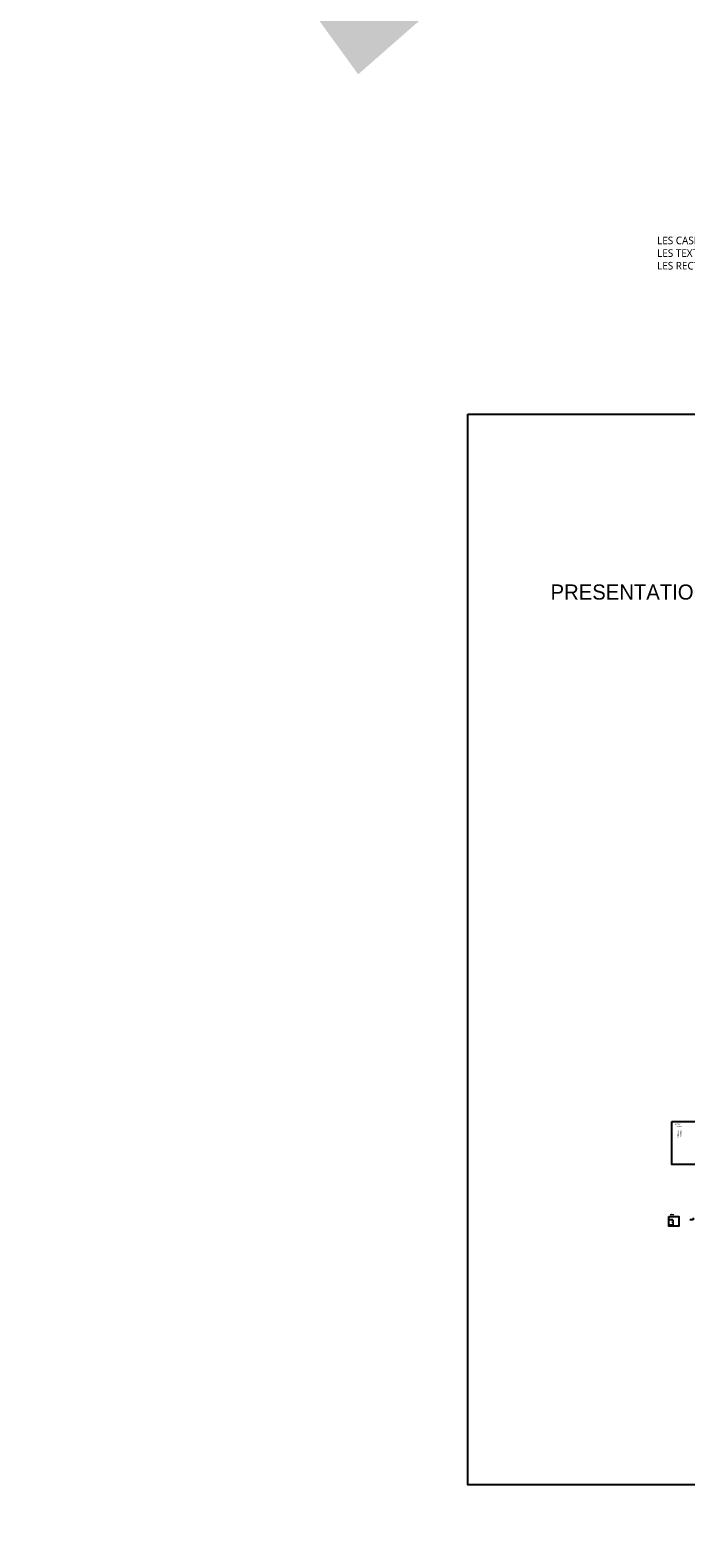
# Model space of a CAD drawing. Header units: millimetres. Extents: x -3314 to 21255525, y -15000 to 1735000.
# Tile 98 of 108: x 76969 to 293308, y 739667 to 1237333. Entities that reach past the tile are written whole.
import ezdxf
from ezdxf import colors
from ezdxf.entities.mleader import LeaderData, LeaderLine
from ezdxf.enums import TextEntityAlignment as Align
from ezdxf.math import Vec2, Vec3

# ---------------------------------------------------------------- set-up
doc = ezdxf.new("R2010")
doc.units = ezdxf.units.MM
doc.layers.add('0-NON_IMPRIMABLE_CONSTRUCTION', color=204, linetype='Continuous', true_color=0x6a0297, plot=False)
doc.layers.add('GEN-_-ANNOTATIONS-TXT-COT', color=250, linetype='Continuous', lineweight=15)
doc.layers.add('GEN-_-FMULT', color=210, linetype='Continuous', plot=False)
doc.layers.add('GEN-SYM-REPERE_COUPE', color=2, linetype='Continuous')
doc.styles.add('NORMAL', font='segoeui.ttf', dxfattribs={"height": 2.5})
doc.styles.add('NORMAL_M_2.5', font='segoeui.ttf', dxfattribs={"height": 2.5})
doc.styles.add('SOUS_TITRE_GRAS_4', font='seguisb.ttf', dxfattribs={"height": 4})
doc.styles.get("Standard").update_dxf_attribs({"font": 'segoeui.ttf'})
doc.styles.add('TITRE_5', font='seguisb.ttf', dxfattribs={"height": 5})
doc.dimstyles.new('EGIS_2.5_cm', dxfattribs={"dimtxt": 2.5, "dimasz": 2.5, "dimexe": 2.5, "dimexo": 2, "dimgap": 1.5, "dimtad": 1, "dimdec": 0, "dimlfac": 0.001, "dimzin": 4, "dimtxsty": 'Standard', "dimcen": 1.5, "dimadec": 1, "dimazin": 2, "dimtfac": 1, "dimtdec": 0, "dimtix": 1, "dimtmove": 1, "dimatfit": 1, "dimfxl": 1, "dimarcsym": 0})
doc.dimstyles.new('EGIS_MM_2.5', dxfattribs={"dimtxt": 2.5, "dimasz": 2.5, "dimexe": 2.5, "dimexo": 2, "dimgap": 1.5, "dimtad": 1, "dimdec": 0, "dimzin": 12, "dimtxsty": 'Standard', "dimcen": 1.5, "dimadec": 1, "dimazin": 2, "dimtfac": 1, "dimtdec": 0, "dimtix": 1, "dimtmove": 1, "dimatfit": 1, "dimfxl": 1, "dimarcsym": 0})

# ---------------------------------------------------------------- blocks, each defined once
blk = doc.blocks.new('*D340')
at = {"layer": 'Defpoints', "color": 0}
for p in [(289044, 844164), (289348, 844164), (289348, 843852)]:
    blk.add_point(p, dxfattribs=at)
at = {"layer": 'GEN-_-ANNOTATIONS-TXT-COT', "color": 0, "lineweight": -2, "ltscale": 0.15}
for p, q in [((289328, 844164), (289019, 844164)), ((289328, 843852), (289019, 843852)), ((289044, 843877), (289044, 844139))]:
    blk.add_line(p, q, dxfattribs=at)
at = {"layer": 'GEN-_-ANNOTATIONS-TXT-COT', "color": 0}
for points in [[(289048, 844139), (289040, 844139), (289044, 844164)], [(289040, 843877), (289048, 843877), (289044, 843852)]]:
    blk.add_solid(points, dxfattribs=at)
at = {"layer": 'GEN-_-ANNOTATIONS-TXT-COT', "color": 0, "insert": (289017, 844008), "char_height": 25, "attachment_point": 5, "rotation": 90}
blk.add_mtext('31 ', dxfattribs=at)
blk = doc.blocks.new('*D350')
at = {"layer": 'Defpoints', "color": 0}
for p in [(289044, 843708), (289348, 843708), (289348, 843680)]:
    blk.add_point(p, dxfattribs=at)
at = {"layer": 'GEN-_-ANNOTATIONS-TXT-COT', "color": 0, "lineweight": -2, "ltscale": 0.15}
for p, q in [((289328, 843708), (289019, 843708)), ((289328, 843680), (289019, 843680)), ((289044, 843733), (289044, 843758)), ((289044, 843680), (289044, 843708)), ((289044, 843655), (289044, 843630))]:
    blk.add_line(p, q, dxfattribs=at)
at = {"layer": 'GEN-_-ANNOTATIONS-TXT-COT', "color": 0}
for points in [[(289040, 843733), (289048, 843733), (289044, 843708)], [(289048, 843655), (289040, 843655), (289044, 843680)]]:
    blk.add_solid(points, dxfattribs=at)
at = {"layer": 'GEN-_-ANNOTATIONS-TXT-COT', "color": 0, "insert": (289017, 843694), "char_height": 25, "attachment_point": 5, "rotation": 90}
blk.add_mtext('28', dxfattribs=at)
blk = doc.blocks.new('*D363')
at = {"layer": 'Defpoints', "color": 0}
for p in [(289044, 844164), (289348, 844164), (289348, 843852)]:
    blk.add_point(p, dxfattribs=at)
at = {"layer": 'GEN-_-ANNOTATIONS-TXT-COT', "color": 0, "lineweight": -2, "ltscale": 0.15}
for p, q in [((289328, 844164), (289019, 844164)), ((289328, 843852), (289019, 843852)), ((289044, 843877), (289044, 844139))]:
    blk.add_line(p, q, dxfattribs=at)
at = {"layer": 'GEN-_-ANNOTATIONS-TXT-COT', "color": 0}
for points in [[(289048, 844139), (289040, 844139), (289044, 844164)], [(289040, 843877), (289048, 843877), (289044, 843852)]]:
    blk.add_solid(points, dxfattribs=at)
at = {"layer": 'GEN-_-ANNOTATIONS-TXT-COT', "color": 0, "insert": (289017, 844008), "char_height": 25, "attachment_point": 5, "rotation": 90}
blk.add_mtext('31 ', dxfattribs=at)
blk = doc.blocks.new('*D373')
at = {"layer": 'Defpoints', "color": 0}
for p in [(289044, 843708), (289348, 843708), (289348, 843680)]:
    blk.add_point(p, dxfattribs=at)
at = {"layer": 'GEN-_-ANNOTATIONS-TXT-COT', "color": 0, "lineweight": -2, "ltscale": 0.15}
for p, q in [((289328, 843708), (289019, 843708)), ((289328, 843680), (289019, 843680)), ((289044, 843733), (289044, 843758)), ((289044, 843680), (289044, 843708)), ((289044, 843655), (289044, 843630))]:
    blk.add_line(p, q, dxfattribs=at)
at = {"layer": 'GEN-_-ANNOTATIONS-TXT-COT', "color": 0}
for points in [[(289040, 843733), (289048, 843733), (289044, 843708)], [(289048, 843655), (289040, 843655), (289044, 843680)]]:
    blk.add_solid(points, dxfattribs=at)
at = {"layer": 'GEN-_-ANNOTATIONS-TXT-COT', "color": 0, "insert": (289017, 843694), "char_height": 25, "attachment_point": 5, "rotation": 90}
blk.add_mtext('28', dxfattribs=at)
blk = doc.blocks.new('*D386')
at = {"layer": 'Defpoints', "color": 0}
for p in [(289044, 844164), (289348, 844164), (289348, 843852)]:
    blk.add_point(p, dxfattribs=at)
at = {"layer": 'GEN-_-ANNOTATIONS-TXT-COT', "color": 0, "lineweight": -2, "ltscale": 0.15}
for p, q in [((289328, 844164), (289019, 844164)), ((289328, 843852), (289019, 843852)), ((289044, 843877), (289044, 844139))]:
    blk.add_line(p, q, dxfattribs=at)
at = {"layer": 'GEN-_-ANNOTATIONS-TXT-COT', "color": 0}
for points in [[(289048, 844139), (289040, 844139), (289044, 844164)], [(289040, 843877), (289048, 843877), (289044, 843852)]]:
    blk.add_solid(points, dxfattribs=at)
at = {"layer": 'GEN-_-ANNOTATIONS-TXT-COT', "color": 0, "insert": (289017, 844008), "char_height": 25, "attachment_point": 5, "rotation": 90}
blk.add_mtext('31 ', dxfattribs=at)
blk = doc.blocks.new('*U320')
at = {"flags": 8}
blk.add_attdef('NUM', text='', height=3.5, dxfattribs=at).set_placement((0, 2.23), align=Align.MIDDLE_CENTER)
blk = doc.blocks.new('*D396')
at = {"layer": 'Defpoints', "color": 0}
for p in [(289044, 843708), (289348, 843708), (289348, 843680)]:
    blk.add_point(p, dxfattribs=at)
at = {"layer": 'GEN-_-ANNOTATIONS-TXT-COT', "color": 0, "lineweight": -2, "ltscale": 0.15}
for p, q in [((289328, 843708), (289019, 843708)), ((289328, 843680), (289019, 843680)), ((289044, 843733), (289044, 843758)), ((289044, 843680), (289044, 843708)), ((289044, 843655), (289044, 843630))]:
    blk.add_line(p, q, dxfattribs=at)
at = {"layer": 'GEN-_-ANNOTATIONS-TXT-COT', "color": 0}
for points in [[(289040, 843733), (289048, 843733), (289044, 843708)], [(289048, 843655), (289040, 843655), (289044, 843680)]]:
    blk.add_solid(points, dxfattribs=at)
at = {"layer": 'GEN-_-ANNOTATIONS-TXT-COT', "color": 0, "insert": (289017, 843694), "char_height": 25, "attachment_point": 5, "rotation": 90}
blk.add_mtext('28', dxfattribs=at)

msp = doc.modelspace()

# ---------------------------------------------------------------- linework, layer by layer
at = {"layer": '0-NON_IMPRIMABLE_CONSTRUCTION'}
for points in [[(288722.6124, 877112.1875), (307409.3604, 877112.1875), (307409.3604, 862926.6978), (288722.6124, 862926.6978)], [(288722.6124, 877112.1875), (307409.3604, 877112.1875), (307409.3604, 862926.6978), (288722.6124, 862926.6978)], [(288722.6124, 877112.1875), (307409.3604, 877112.1875), (307409.3604, 862926.6978), (288722.6124, 862926.6978)], [(287723.619, 845749.8208), (290974.9596, 845749.8208), (290974.9596, 842561.9142), (287723.619, 842561.9142)], [(287723.619, 845749.8208), (290974.9596, 845749.8208), (290974.9596, 842561.9142), (287723.619, 842561.9142)], [(287723.619, 845749.8208), (290974.9596, 845749.8208), (290974.9596, 842561.9142), (287723.619, 842561.9142)]]:
    msp.add_lwpolyline(points, close=True, dxfattribs=at)
at = {"layer": 'GEN-_-ANNOTATIONS-TXT-COT', "ltscale": 0.15}
for points in [[(291676.2477, 876078.6174, 50, 8, 0), (292284.4392, 876078.6174, 100, 0, 0), (292537.227, 876078.6174, 0, 0, 0)], [(291676.2477, 876078.6174, 50, 8, 0), (292284.4392, 876078.6174, 100, 0, 0), (292537.227, 876078.6174, 0, 0, 0)], [(291676.2477, 876078.6174, 50, 8, 0), (292284.4392, 876078.6174, 100, 0, 0), (292537.227, 876078.6174, 0, 0, 0)], [(291004.0077, 875330.5555, 50, 8, 0), (290395.8162, 875330.5555, 100, 0, 0), (290143.0284, 875330.5555, 0, 0, 0)], [(291004.0077, 875330.5555, 50, 8, 0), (290395.8162, 875330.5555, 100, 0, 0), (290143.0284, 875330.5555, 0, 0, 0)], [(291004.0077, 875330.5555, 50, 8, 0), (290395.8162, 875330.5555, 100, 0, 0), (290143.0284, 875330.5555, 0, 0, 0)], [(290895.8813, 873627.3582, 50, 8, 0), (290895.8813, 874235.5497, 100, 0, 0), (290895.8813, 874488.3375, 0, 0, 0)], [(290895.8813, 873627.3582, 50, 8, 0), (290895.8813, 874235.5497, 100, 0, 0), (290895.8813, 874488.3375, 0, 0, 0)], [(290895.8813, 873627.3582, 50, 8, 0), (290895.8813, 874235.5497, 100, 0, 0), (290895.8813, 874488.3375, 0, 0, 0)], [(291643.9433, 872336.2763, 50, 8, 0), (291643.9433, 871728.0848, 100, 0, 0), (291643.9433, 871475.297, 0, 0, 0)], [(291643.9433, 872336.2763, 50, 8, 0), (291643.9433, 871728.0848, 100, 0, 0), (291643.9433, 871475.297, 0, 0, 0)], [(291643.9433, 872336.2763, 50, 8, 0), (291643.9433, 871728.0848, 100, 0, 0), (291643.9433, 871475.297, 0, 0, 0)]]:
    msp.add_lwpolyline(points, format="xyseb", dxfattribs=at)
at = {"layer": 'GEN-_-FMULT'}
msp.add_lwpolyline([(221345.6717, 1110610.3459), (679883.884, 1110610.3459), (679883.884, 757166.66), (221345.6717, 757166.66)], close=True, dxfattribs=at)
msp.add_lwpolyline([(221345.6717, 1110610.3459), (679883.884, 1110610.3459), (679883.884, 757166.66), (221345.6717, 757166.66)], close=True, dxfattribs=at)
msp.add_lwpolyline([(221345.6717, 1110610.3459), (679883.884, 1110610.3459), (679883.884, 757166.66), (221345.6717, 757166.66)], close=True, dxfattribs=at)

# ---------------------------------------------------------------- block references
at = {"layer": 'GEN-SYM-REPERE_COUPE'}
ref = msp.add_blockref('*U320', (529390.1674, 858882.8125), dxfattribs=dict(at, xscale=500, yscale=500, zscale=500))
ref.add_attrib('NUM', '1', dxfattribs={"layer": '0', "height": 1750000, "flags": 8}).set_placement((529390.1674, 860000), align=Align.MIDDLE_CENTER)

# ---------------------------------------------------------------- texts
at = {"layer": 'GEN-_-ANNOTATIONS-TXT-COT', "style": 'TITRE_5'}
msp.add_text("PRESENTATION EN DESSOUS/ELEMENTS PRESENTS NON UTILISES POUR LE DESSIN DANS  L'ESPACE OBJET A SUPPRIMER)", height=5000, dxfattribs=at).set_placement((453475.3129, 1049362.2389), align=Align.CENTER)
msp.add_text("PRESENTATION EN DESSOUS/ELEMENTS PRESENTS NON UTILISES POUR LE DESSIN DANS  L'ESPACE OBJET A SUPPRIMER)", height=5000, dxfattribs=at).set_placement((453475.3129, 1049362.2389), align=Align.CENTER)
msp.add_text("PRESENTATION EN DESSOUS/ELEMENTS PRESENTS NON UTILISES POUR LE DESSIN DANS  L'ESPACE OBJET A SUPPRIMER)", height=5000, dxfattribs=at).set_placement((453475.3129, 1049362.2389), align=Align.CENTER)
at = {"layer": 'GEN-_-ANNOTATIONS-TXT-COT'}
for s, height, style, p in [('BORDEAUX', 250, 'NORMAL', (289859.7137, 876078.5433)), ('BORDEAUX', 250, 'NORMAL', (289859.7137, 876078.5433)), ('BORDEAUX', 250, 'NORMAL', (289859.7137, 876078.5433)), ('PARIS', 250, 'NORMAL', (291004.1951, 875330.446)), ('PARIS', 250, 'NORMAL', (291004.1951, 875330.446)), ('PARIS', 250, 'NORMAL', (291004.1951, 875330.446)), ('%%U1/10e :', 300, 'SOUS_TITRE_GRAS_4', (288101.1475, 846440.8332)), ('%%U1/10e :', 300, 'SOUS_TITRE_GRAS_4', (288101.1475, 846440.8332)), ('%%U1/10e :', 300, 'SOUS_TITRE_GRAS_4', (288101.1475, 846440.8332))]:
    msp.add_text(s, height=height, dxfattribs=dict(at, style=style)).set_placement(p)
at = {"layer": 'GEN-_-ANNOTATIONS-TXT-COT', "style": 'NORMAL'}
for s, p in [('BORDEAUX', (290895.9535, 871845.5574)), ('BORDEAUX', (290895.9535, 871845.5574)), ('BORDEAUX', (290895.9535, 871845.5574)), ('MARSEILLE', (291779.6596, 872439.9187)), ('MARSEILLE', (291779.6596, 872439.9187)), ('MARSEILLE', (291779.6596, 872439.9187))]:
    msp.add_text(s, height=250, rotation=90, dxfattribs=at).set_placement(p)
at = {"layer": 'GEN-_-ANNOTATIONS-TXT-COT', "insert": (283843.0681, 1169164.7002), "char_height": 2500, "width": 353793.496671, "attachment_point": 1, "style": 'NORMAL'}
msp.add_mtext("LES CASES GRISEES SE MODIFIENT AUTOMATIQUEMENT EN FONCTION DES PROPRIETES DU DESSIN (DANS UTILITAIRES DE DESSIN) \\PLES TEXTES AINSI QUE LES COTATIONS SONT ANNOTATIFS ;  LES CHANGEMENT DE TAILLE SE FONT EN FONCTION DE L'ECHELLE ANNOTATIVE DE LA FENETRE \\PLES RECTANGLES DE COULEUR MAGENTA DE L ESPACE OBJET SONT DE SIMPLES REPERES POUR DESSINER ET LES RETROUVER DANS L ESPACE PAPIER", dxfattribs=at)
msp.add_mtext("LES CASES GRISEES SE MODIFIENT AUTOMATIQUEMENT EN FONCTION DES PROPRIETES DU DESSIN (DANS UTILITAIRES DE DESSIN) \\PLES TEXTES AINSI QUE LES COTATIONS SONT ANNOTATIFS ;  LES CHANGEMENT DE TAILLE SE FONT EN FONCTION DE L'ECHELLE ANNOTATIVE DE LA FENETRE \\PLES RECTANGLES DE COULEUR MAGENTA DE L ESPACE OBJET SONT DE SIMPLES REPERES POUR DESSINER ET LES RETROUVER DANS L ESPACE PAPIER", dxfattribs=at)
msp.add_mtext("LES CASES GRISEES SE MODIFIENT AUTOMATIQUEMENT EN FONCTION DES PROPRIETES DU DESSIN (DANS UTILITAIRES DE DESSIN) \\PLES TEXTES AINSI QUE LES COTATIONS SONT ANNOTATIFS ;  LES CHANGEMENT DE TAILLE SE FONT EN FONCTION DE L'ECHELLE ANNOTATIVE DE LA FENETRE \\PLES RECTANGLES DE COULEUR MAGENTA DE L ESPACE OBJET SONT DE SIMPLES REPERES POUR DESSINER ET LES RETROUVER DANS L ESPACE PAPIER", dxfattribs=at)

# ---------------------------------------------------------------- dimensions: what is measured, and where the dimension line sits
at = {"layer": 'GEN-_-ANNOTATIONS-TXT-COT', "ltscale": 0.15}
for base, p1, p2, dimstyle, picture, middle in [((289044.3212, 844164.0558), (289347.569, 843852.1506), (289347.569, 844164.0558), 'EGIS_2.5_cm', '*D340', (289016.5587, 844008.1032)), ((289044.3212, 844164.0558), (289347.569, 843852.1506), (289347.569, 844164.0558), 'EGIS_2.5_cm', '*D363', (289016.5587, 844008.1032)), ((289044.3212, 844164.0558), (289347.569, 843852.1506), (289347.569, 844164.0558), 'EGIS_2.5_cm', '*D386', (289016.5587, 844008.1032)), ((289044.3212, 843708.4821), (289347.569, 843680.0253), (289347.569, 843708.4821), 'EGIS_MM_2.5', '*D350', (289016.5587, 843694.2537)), ((289044.3212, 843708.4821), (289347.569, 843680.0253), (289347.569, 843708.4821), 'EGIS_MM_2.5', '*D373', (289016.5587, 843694.2537)), ((289044.3212, 843708.4821), (289347.569, 843680.0253), (289347.569, 843708.4821), 'EGIS_MM_2.5', '*D396', (289016.5587, 843694.2537))]:
    dim = msp.add_linear_dim(base=base, p1=p1, p2=p2, angle=90, dimstyle=dimstyle, override={"dimscale": 0}, dxfattribs=at)
    dim.commit()
    dim.dimension.update_dxf_attribs({"geometry": picture, "text_midpoint": middle})

# ---------------------------------------------------------------- leaders
at = {"layer": 'GEN-_-ANNOTATIONS-TXT-COT'}
ml = msp.add_multileader_mtext('Standard', dxfattribs=at)
ml.set_content('côte cm', color=(35, 35, 35), style='NORMAL_M_2.5')
ml.set_leader_properties()
ml.build(insert=Vec2(0, 0))
ml.multileader.update_dxf_attribs({"text_left_attachment_type": 5, "text_right_attachment_type": 5, "dogleg_length": 2, "arrow_head_size": 187.5, "scale": 75})
ctx = ml.context
ctx.base_point, ctx.scale, ctx.char_height, ctx.arrow_head_size, ctx.landing_gap_size, ctx.plane_origin = Vec3(287702.8334, 844584.6453), 75, 187.5, 187.5, 150.075, Vec3(289046.4045, 845416.393)
ctx.left_attachment, ctx.right_attachment, ctx.text_align_type = 5, 5, 2
notes = []
notes.append((ctx, [(0, (1, 1, 0), (289045.1252, 844584.6453), (-1, 0), 150, [(0, [(289046.4045, 844164.0558)], 0, [])])]))
ctx.mtext.insert, ctx.mtext.width, ctx.mtext.alignment, ctx.mtext.flow_direction = Vec3(288745.0502, 844820.9126), 1633.291983, 3, 5
ml = msp.add_multileader_mtext('Standard', dxfattribs=at)
ml.set_content('côte cm', color=(35, 35, 35), style='NORMAL_M_2.5')
ml.set_leader_properties()
ml.build(insert=Vec2(0, 0))
ml.multileader.update_dxf_attribs({"text_left_attachment_type": 5, "text_right_attachment_type": 5, "dogleg_length": 2, "arrow_head_size": 187.5, "scale": 75})
ctx = ml.context
ctx.base_point, ctx.scale, ctx.char_height, ctx.arrow_head_size, ctx.landing_gap_size, ctx.plane_origin = Vec3(287702.8334, 844584.6453), 75, 187.5, 187.5, 150.075, Vec3(289046.4045, 845416.393)
ctx.left_attachment, ctx.right_attachment, ctx.text_align_type = 5, 5, 2
notes.append((ctx, [(0, (1, 1, 0), (289045.1252, 844584.6453), (-1, 0), 150, [(0, [(289046.4045, 844164.0558)], 0, [])])]))
ctx.mtext.insert, ctx.mtext.width, ctx.mtext.alignment, ctx.mtext.flow_direction = Vec3(288745.0502, 844820.9126), 1633.291983, 3, 5
ml = msp.add_multileader_mtext('Standard', dxfattribs=at)
ml.set_content('côte cm', color=(35, 35, 35), style='NORMAL_M_2.5')
ml.set_leader_properties()
ml.build(insert=Vec2(0, 0))
ml.multileader.update_dxf_attribs({"text_left_attachment_type": 5, "text_right_attachment_type": 5, "dogleg_length": 2, "arrow_head_size": 187.5, "scale": 75})
ctx = ml.context
ctx.base_point, ctx.scale, ctx.char_height, ctx.arrow_head_size, ctx.landing_gap_size, ctx.plane_origin = Vec3(287702.8334, 844584.6453), 75, 187.5, 187.5, 150.075, Vec3(289046.4045, 845416.393)
ctx.left_attachment, ctx.right_attachment, ctx.text_align_type = 5, 5, 2
notes.append((ctx, [(0, (1, 1, 0), (289045.1252, 844584.6453), (-1, 0), 150, [(0, [(289046.4045, 844164.0558)], 0, [])])]))
ctx.mtext.insert, ctx.mtext.width, ctx.mtext.alignment, ctx.mtext.flow_direction = Vec3(288745.0502, 844820.9126), 1633.291983, 3, 5
ml = msp.add_multileader_mtext('Standard', dxfattribs=at)
ml.set_content('côte mm', color=(35, 35, 35), style='NORMAL_M_2.5')
ml.set_leader_properties()
ml.build(insert=Vec2(0, 0))
ml.multileader.update_dxf_attribs({"text_left_attachment_type": 5, "text_right_attachment_type": 5, "dogleg_length": 2, "arrow_head_size": 187.5, "scale": 75})
ctx = ml.context
ctx.base_point, ctx.scale, ctx.char_height, ctx.arrow_head_size, ctx.landing_gap_size, ctx.plane_origin = Vec3(287603.4497, 842834.515), 75, 187.5, 187.5, 150.075, Vec3(289046.4045, 843666.2628)
ctx.left_attachment, ctx.right_attachment, ctx.text_align_type = 5, 5, 2
notes.append((ctx, [(0, (1, 1, 0), (289045.1252, 842834.515), (-1, 0), 150, [(0, [(289046.4045, 843667.5253)], 0, [])])]))
ctx.mtext.insert, ctx.mtext.width, ctx.mtext.alignment, ctx.mtext.flow_direction = Vec3(288745.0502, 843070.7824), 1633.291983, 3, 5
ml = msp.add_multileader_mtext('Standard', dxfattribs=at)
ml.set_content('côte mm', color=(35, 35, 35), style='NORMAL_M_2.5')
ml.set_leader_properties()
ml.build(insert=Vec2(0, 0))
ml.multileader.update_dxf_attribs({"text_left_attachment_type": 5, "text_right_attachment_type": 5, "dogleg_length": 2, "arrow_head_size": 187.5, "scale": 75})
ctx = ml.context
ctx.base_point, ctx.scale, ctx.char_height, ctx.arrow_head_size, ctx.landing_gap_size, ctx.plane_origin = Vec3(287603.4497, 842834.515), 75, 187.5, 187.5, 150.075, Vec3(289046.4045, 843666.2628)
ctx.left_attachment, ctx.right_attachment, ctx.text_align_type = 5, 5, 2
notes.append((ctx, [(0, (1, 1, 0), (289045.1252, 842834.515), (-1, 0), 150, [(0, [(289046.4045, 843667.5253)], 0, [])])]))
ctx.mtext.insert, ctx.mtext.width, ctx.mtext.alignment, ctx.mtext.flow_direction = Vec3(288745.0502, 843070.7824), 1633.291983, 3, 5
ml = msp.add_multileader_mtext('Standard', dxfattribs=at)
ml.set_content('côte mm', color=(35, 35, 35), style='NORMAL_M_2.5')
ml.set_leader_properties()
ml.build(insert=Vec2(0, 0))
ml.multileader.update_dxf_attribs({"text_left_attachment_type": 5, "text_right_attachment_type": 5, "dogleg_length": 2, "arrow_head_size": 187.5, "scale": 75})
ctx = ml.context
ctx.base_point, ctx.scale, ctx.char_height, ctx.arrow_head_size, ctx.landing_gap_size, ctx.plane_origin = Vec3(287603.4497, 842834.515), 75, 187.5, 187.5, 150.075, Vec3(289046.4045, 843666.2628)
ctx.left_attachment, ctx.right_attachment, ctx.text_align_type = 5, 5, 2
notes.append((ctx, [(0, (1, 1, 0), (289045.1252, 842834.515), (-1, 0), 150, [(0, [(289046.4045, 843667.5253)], 0, [])])]))
ctx.mtext.insert, ctx.mtext.width, ctx.mtext.alignment, ctx.mtext.flow_direction = Vec3(288745.0502, 843070.7824), 1633.291983, 3, 5
ml = msp.add_multileader_mtext('Standard', dxfattribs=at)
ml.set_content('côte m', color=(35, 35, 35), style='NORMAL_M_2.5')
ml.set_leader_properties()
ml.build(insert=Vec2(0, 0))
ml.multileader.update_dxf_attribs({"text_left_attachment_type": 5, "text_right_attachment_type": 5, "dogleg_length": 2, "arrow_head_size": 187.5, "scale": 75})
ctx = ml.context
ctx.base_point, ctx.scale, ctx.char_height, ctx.arrow_head_size, ctx.landing_gap_size, ctx.plane_origin = Vec3(294495.7308, 844677.4217), 75, 187.5, 187.5, 150.075, Vec3(295710.4498, 845509.1694)
ctx.left_attachment, ctx.right_attachment, ctx.text_align_type = 5, 5, 2
notes.append((ctx, [(0, (1, 1, 0), (295709.1704, 844677.4217), (-1, 0), 150, [(0, [(295710.4498, 845510.432)], 0, [])])]))
ctx.mtext.insert, ctx.mtext.width, ctx.mtext.alignment, ctx.mtext.flow_direction = Vec3(295409.0954, 844913.689), 1633.291983, 3, 5
ml = msp.add_multileader_mtext('Standard', dxfattribs=at)
ml.set_content('côte m', color=(35, 35, 35), style='NORMAL_M_2.5')
ml.set_leader_properties()
ml.build(insert=Vec2(0, 0))
ml.multileader.update_dxf_attribs({"text_left_attachment_type": 5, "text_right_attachment_type": 5, "dogleg_length": 2, "arrow_head_size": 187.5, "scale": 75})
ctx = ml.context
ctx.base_point, ctx.scale, ctx.char_height, ctx.arrow_head_size, ctx.landing_gap_size, ctx.plane_origin = Vec3(294495.7308, 844677.4217), 75, 187.5, 187.5, 150.075, Vec3(295710.4498, 845509.1694)
ctx.left_attachment, ctx.right_attachment, ctx.text_align_type = 5, 5, 2
notes.append((ctx, [(0, (1, 1, 0), (295709.1704, 844677.4217), (-1, 0), 150, [(0, [(295710.4498, 845510.432)], 0, [])])]))
ctx.mtext.insert, ctx.mtext.width, ctx.mtext.alignment, ctx.mtext.flow_direction = Vec3(295409.0954, 844913.689), 1633.291983, 3, 5
ml = msp.add_multileader_mtext('Standard', dxfattribs=at)
ml.set_content('côte m', color=(35, 35, 35), style='NORMAL_M_2.5')
ml.set_leader_properties()
ml.build(insert=Vec2(0, 0))
ml.multileader.update_dxf_attribs({"text_left_attachment_type": 5, "text_right_attachment_type": 5, "dogleg_length": 2, "arrow_head_size": 187.5, "scale": 75})
ctx = ml.context
ctx.base_point, ctx.scale, ctx.char_height, ctx.arrow_head_size, ctx.landing_gap_size, ctx.plane_origin = Vec3(294495.7308, 844677.4217), 75, 187.5, 187.5, 150.075, Vec3(295710.4498, 845509.1694)
ctx.left_attachment, ctx.right_attachment, ctx.text_align_type = 5, 5, 2
notes.append((ctx, [(0, (1, 1, 0), (295709.1704, 844677.4217), (-1, 0), 150, [(0, [(295710.4498, 845510.432)], 0, [])])]))
ctx.mtext.insert, ctx.mtext.width, ctx.mtext.alignment, ctx.mtext.flow_direction = Vec3(295409.0954, 844913.689), 1633.291983, 3, 5
for ctx, leaders in notes:
    for number, flags, end, landing, length, lines in leaders:
        leader = LeaderData()
        leader.index, (leader.has_last_leader_line, leader.has_dogleg_vector, leader.attachment_direction) = number, flags
        leader.last_leader_point, leader.dogleg_vector, leader.dogleg_length = Vec3(end), Vec3(landing), length
        for number, points, colour, breaks in lines:
            line = LeaderLine()
            line.index, line.vertices, line.color, line.breaks = number, Vec3.list(points), colors.encode_raw_color(colour), breaks
            leader.lines.append(line)
        ctx.leaders.append(leader)

doc.saveas('drawing.dxf')
